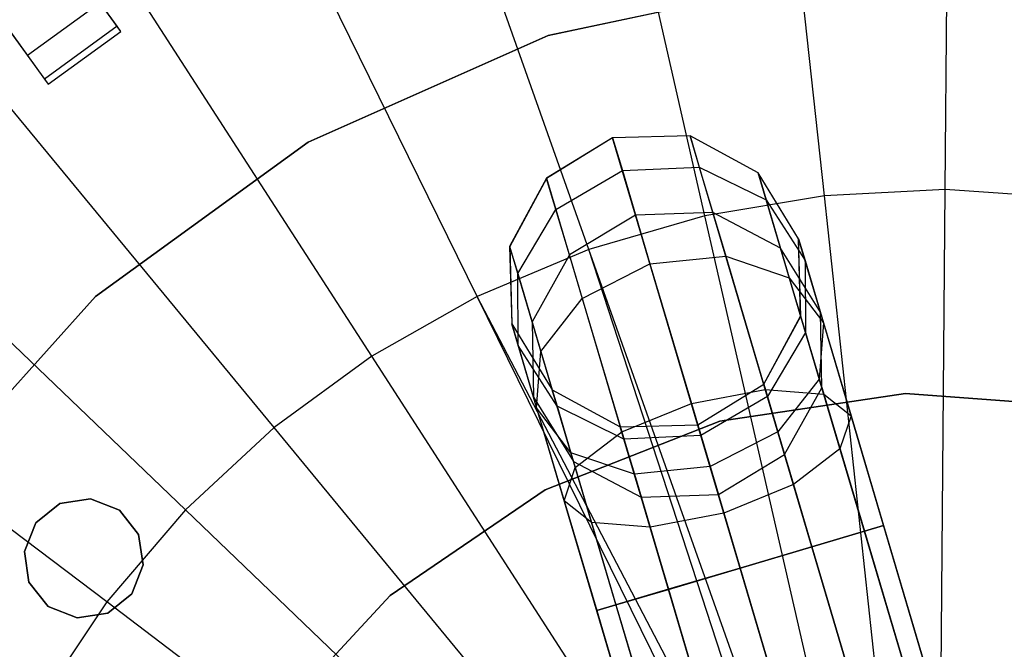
# Model space of a CAD drawing. Extents: x 0.4 to 55.5, y 0.4 to 55.5.
# Tile 41 of 103: x 26.4 to 28, y 28.9 to 29.9. Entities that reach past the tile are written whole.
import ezdxf

# ---------------------------------------------------------------- set-up
doc = ezdxf.new("R2010")
doc.units = 0
doc.header["$LTSCALE"] = 2.54
doc.layers.get('0').update_dxf_attribs({"color": 13, "linetype": 'CONTINUOUS'})

# ---------------------------------------------------------------- blocks, each defined once
blk = doc.blocks.new('M_STL')
at = {"color": 0}
for p, q in [((27.9376, 29.6624, 199.0052), (27.9477, 30.8659, 199.1905)), ((27.9376, 29.6624, 199.0052), (27.9477, 30.8659, 199.1905)), ((27.7355, 29.6523, 199.0052), (27.6058, 30.8489, 199.1905)), ((27.7355, 29.6523, 199.0052), (27.6058, 30.8489, 199.1905)), ((27.536, 29.6189, 199.0052), (27.2683, 30.7923, 199.1905)), ((27.536, 29.6189, 199.0052), (27.2683, 30.7923, 199.1905)), ((27.3418, 29.5625, 199.0052), (26.9396, 30.6969, 199.1905)), ((27.3418, 29.5625, 199.0052), (26.9396, 30.6969, 199.1905)), ((27.1554, 29.4839, 199.0052), (26.6242, 30.564, 199.1905)), ((27.1554, 29.4839, 199.0052), (26.6242, 30.564, 199.1905)), ((26.9794, 29.3843, 199.0052), (26.3264, 30.3953, 199.1905)), ((26.9794, 29.3843, 199.0052), (26.3264, 30.3953, 199.1905)), ((26.8161, 29.2648, 199.0052), (26.0502, 30.1933, 199.1905)), ((26.8161, 29.2648, 199.0052), (26.0502, 30.1933, 199.1905)), ((26.5601, 29.9265, 32.0291), (26.4719, 30.0479, 32.0291)), ((26.5601, 29.9265, 32.0291), (26.4719, 30.0479, 32.0291)), ((27.2741, 29.9202, 10.7551), (27.7035, 30.0115, 10.7551)), ((27.7035, 30.0115, 10.5551), (27.2741, 29.9202, 10.5551)), ((27.7035, 30.0115, 10.5551), (27.2741, 29.9202, 10.5551)), ((27.2741, 29.9202, 10.7551), (27.7035, 30.0115, 10.7551)), ((26.6678, 29.1272, 199.0052), (25.7993, 29.9605, 199.1905)), ((26.6678, 29.1272, 199.0052), (25.7993, 29.9605, 199.1905)), ((26.5252, 29.9746, 31.5878), (26.4038, 29.8864, 31.5878)), ((26.5252, 29.9746, 31.5878), (26.4038, 29.8864, 31.5878)), ((26.5537, 29.9353, 31.6689), (26.5252, 29.9746, 31.5878)), ((26.5537, 29.9353, 31.6689), (26.5252, 29.9746, 31.5878)), ((26.3505, 29.9597, 32.0291), (26.4387, 29.8384, 32.0291)), ((26.3505, 29.9597, 32.0291), (26.4387, 29.8384, 32.0291)), ((26.3578, 29.9498, 31.535), (26.4038, 29.8864, 31.5878)), ((26.3578, 29.9498, 31.535), (26.4038, 29.8864, 31.5878)), ((26.5537, 29.9353, 31.6689), (26.4323, 29.8472, 31.6689)), ((26.5537, 29.9353, 31.6689), (26.4323, 29.8472, 31.6689)), ((26.56, 29.9266, 31.7441), (26.5537, 29.9353, 31.6689)), ((26.56, 29.9266, 31.7441), (26.5537, 29.9353, 31.6689)), ((26.4387, 29.8384, 31.7441), (26.56, 29.9266, 31.7441)), ((26.4387, 29.8384, 31.7441), (26.56, 29.9266, 31.7441)), ((26.4387, 29.8384, 32.0291), (26.5601, 29.9265, 32.0291)), ((26.4387, 29.8384, 32.0291), (26.5601, 29.9265, 32.0291)), ((26.5601, 29.9265, 32.0291), (26.56, 29.9266, 31.7441)), ((26.5601, 29.9265, 32.0291), (26.56, 29.9266, 31.7441)), ((26.873, 29.7417, 10.7551), (27.2741, 29.9202, 10.7551)), ((27.2741, 29.9202, 10.5551), (26.873, 29.7417, 10.5551)), ((27.2741, 29.9202, 10.5551), (26.873, 29.7417, 10.5551)), ((26.873, 29.7417, 10.7551), (27.2741, 29.9202, 10.7551)), ((27.2741, 29.9202, 10.5551), (27.2741, 29.9202, 10.7551)), ((27.2741, 29.9202, 10.5551), (27.2741, 29.9202, 10.7551)), ((26.4038, 29.8864, 31.5878), (26.4323, 29.8472, 31.6689)), ((26.4038, 29.8864, 31.5878), (26.4323, 29.8472, 31.6689)), ((26.4323, 29.8472, 31.6689), (26.4387, 29.8384, 31.7441)), ((26.4323, 29.8472, 31.6689), (26.4387, 29.8384, 31.7441)), ((26.4387, 29.8384, 31.7441), (26.4387, 29.8384, 32.0291)), ((26.4387, 29.8384, 31.7441), (26.4387, 29.8384, 32.0291)), ((27.3817, 29.749, 10.7775), (27.2714, 29.6814, 10.7775)), ((27.3817, 29.749, 10.7775), (27.2714, 29.6814, 10.7775)), ((27.3817, 29.7489, 11.1951), (27.2714, 29.6813, 11.1951)), ((27.3817, 29.7489, 11.1951), (27.2714, 29.6813, 11.1951)), ((27.5111, 29.7524, 10.7775), (27.3817, 29.749, 10.7775)), ((27.5111, 29.7524, 10.7775), (27.3817, 29.749, 10.7775)), ((27.5111, 29.7523, 11.1951), (27.3817, 29.7489, 11.1951)), ((27.5111, 29.7523, 11.1951), (27.3817, 29.7489, 11.1951)), ((27.3817, 29.7489, 11.1951), (27.3817, 29.749, 10.7775)), ((27.3817, 29.7489, 11.1951), (27.3817, 29.749, 10.7775)), ((27.3817, 29.749, 10.7775), (27.3979, 29.6944, 10.4905)), ((27.3817, 29.749, 10.7775), (27.3979, 29.6944, 10.4905)), ((27.4199, 29.62, 12.3746), (27.3817, 29.7489, 11.1951)), ((27.4199, 29.62, 12.3746), (27.3817, 29.7489, 11.1951)), ((27.5111, 29.7523, 11.1951), (27.5111, 29.7524, 10.7775)), ((27.6248, 29.6907, 10.7775), (27.5111, 29.7524, 10.7775)), ((27.5111, 29.7523, 11.1951), (27.5111, 29.7524, 10.7775)), ((27.5111, 29.7524, 10.7775), (27.5265, 29.7002, 10.5033)), ((27.5111, 29.7524, 10.7775), (27.5265, 29.7002, 10.5033)), ((27.6248, 29.6907, 10.7775), (27.5111, 29.7524, 10.7775)), ((27.5491, 29.6242, 12.3671), (27.5111, 29.7523, 11.1951)), ((27.5491, 29.6242, 12.3671), (27.5111, 29.7523, 11.1951)), ((27.6248, 29.6906, 11.1951), (27.5111, 29.7523, 11.1951)), ((27.6248, 29.6906, 11.1951), (27.5111, 29.7523, 11.1951)), ((26.5178, 29.4836, 10.7551), (26.873, 29.7417, 10.7551)), ((26.873, 29.7417, 10.5551), (26.5178, 29.4836, 10.5551)), ((26.873, 29.7417, 10.5551), (26.5178, 29.4836, 10.5551)), ((26.5178, 29.4836, 10.7551), (26.873, 29.7417, 10.7551)), ((26.873, 29.7417, 10.5551), (26.873, 29.7417, 10.7551)), ((26.873, 29.7417, 10.5551), (26.873, 29.7417, 10.7551)), ((26.5365, 28.9734, 199.0052), (25.5771, 29.7002, 199.1905)), ((26.5365, 28.9734, 199.0052), (25.5771, 29.7002, 199.1905)), ((27.3979, 29.6944, 10.4905), (27.5265, 29.7002, 10.5033)), ((27.3979, 29.6944, 10.4905), (27.5265, 29.7002, 10.5033)), ((27.5265, 29.7002, 10.5033), (27.5707, 29.5513, 10.2708)), ((27.5265, 29.7002, 10.5033), (27.5707, 29.5513, 10.2708)), ((27.5265, 29.7002, 10.5033), (27.6383, 29.6452, 10.5383)), ((27.5265, 29.7002, 10.5033), (27.6383, 29.6452, 10.5383)), ((27.2714, 29.6814, 10.7775), (27.2096, 29.5676, 10.7775)), ((27.2714, 29.6814, 10.7775), (27.2096, 29.5676, 10.7775)), ((27.2714, 29.6813, 11.1951), (27.2097, 29.5675, 11.1951)), ((27.2714, 29.6813, 11.1951), (27.2097, 29.5675, 11.1951)), ((27.2714, 29.6813, 11.1951), (27.2714, 29.6814, 10.7775)), ((27.2714, 29.6813, 11.1951), (27.2714, 29.6814, 10.7775)), ((27.2714, 29.6814, 10.7775), (27.2868, 29.6292, 10.5033)), ((27.2714, 29.6814, 10.7775), (27.2868, 29.6292, 10.5033)), ((27.3094, 29.5532, 12.3671), (27.2714, 29.6813, 11.1951)), ((27.3094, 29.5532, 12.3671), (27.2714, 29.6813, 11.1951)), ((27.2868, 29.6292, 10.5033), (27.3979, 29.6944, 10.4905)), ((27.2868, 29.6292, 10.5033), (27.3979, 29.6944, 10.4905)), ((27.3979, 29.6944, 10.4905), (27.4441, 29.5385, 10.2471)), ((27.3979, 29.6944, 10.4905), (27.4441, 29.5385, 10.2471)), ((27.6248, 29.6906, 11.1951), (27.6248, 29.6907, 10.7775)), ((27.6924, 29.5804, 10.7774), (27.6248, 29.6907, 10.7775)), ((27.6248, 29.6906, 11.1951), (27.6248, 29.6907, 10.7775)), ((27.6248, 29.6907, 10.7775), (27.6383, 29.6452, 10.5383)), ((27.6248, 29.6907, 10.7775), (27.6383, 29.6452, 10.5383)), ((27.6924, 29.5804, 10.7774), (27.6248, 29.6907, 10.7775)), ((27.6621, 29.5647, 12.3465), (27.6248, 29.6906, 11.1951)), ((27.6621, 29.5647, 12.3465), (27.6248, 29.6906, 11.1951)), ((27.6925, 29.5803, 11.195), (27.6248, 29.6906, 11.1951)), ((27.6925, 29.5803, 11.195), (27.6248, 29.6906, 11.1951)), ((27.7355, 29.6523, 199.0052), (27.536, 29.6189, 199.0052)), ((27.7355, 29.6523, 199.0052), (27.536, 29.6189, 199.0052)), ((27.9376, 29.6624, 199.0052), (27.7355, 29.6523, 199.0052)), ((27.9376, 29.6624, 199.0052), (27.7355, 29.6523, 199.0052)), ((27.8664, 28.4449, 198.9156), (27.7355, 29.6523, 199.0052)), ((27.8664, 28.4449, 198.9156), (27.7355, 29.6523, 199.0052)), ((27.9274, 28.448, 198.9156), (27.9376, 29.6624, 199.0052)), ((27.9274, 28.448, 198.9156), (27.9376, 29.6624, 199.0052)), ((28.1394, 29.6489, 199.0052), (27.9376, 29.6624, 199.0052)), ((28.1394, 29.6489, 199.0052), (27.9376, 29.6624, 199.0052)), ((27.6383, 29.6452, 10.5383), (27.6768, 29.5153, 10.3355)), ((27.6383, 29.6452, 10.5383), (27.6768, 29.5153, 10.3355)), ((27.6383, 29.6452, 10.5383), (27.7032, 29.5439, 10.5861)), ((27.6383, 29.6452, 10.5383), (27.7032, 29.5439, 10.5861)), ((27.2231, 29.5221, 10.5383), (27.2868, 29.6292, 10.5033)), ((27.2231, 29.5221, 10.5383), (27.2868, 29.6292, 10.5033)), ((27.2868, 29.6292, 10.5033), (27.331, 29.4803, 10.2708)), ((27.2868, 29.6292, 10.5033), (27.331, 29.4803, 10.2708)), ((27.4199, 29.62, 12.3746), (27.3094, 29.5532, 12.3671)), ((27.4199, 29.62, 12.3746), (27.3094, 29.5532, 12.3671)), ((27.536, 29.6189, 199.0052), (27.3418, 29.5625, 199.0052)), ((27.536, 29.6189, 199.0052), (27.3418, 29.5625, 199.0052)), ((27.5491, 29.6242, 12.3671), (27.4199, 29.62, 12.3746)), ((27.5491, 29.6242, 12.3671), (27.4199, 29.62, 12.3746)), ((27.8174, 28.2794, 18.4324), (27.4199, 29.62, 12.3746)), ((27.8174, 28.2794, 18.4324), (27.4199, 29.62, 12.3746)), ((27.8062, 28.4348, 198.9156), (27.536, 29.6189, 199.0052)), ((27.8062, 28.4348, 198.9156), (27.536, 29.6189, 199.0052)), ((27.9465, 28.2836, 18.4248), (27.5491, 29.6242, 12.3671)), ((27.6621, 29.5647, 12.3465), (27.5491, 29.6242, 12.3671)), ((27.9465, 28.2836, 18.4248), (27.5491, 29.6242, 12.3671)), ((27.6621, 29.5647, 12.3465), (27.5491, 29.6242, 12.3671)), ((27.2097, 29.5675, 11.1951), (27.2096, 29.5676, 10.7775)), ((27.2096, 29.5676, 10.7775), (27.2131, 29.4383, 10.7774)), ((27.2097, 29.5675, 11.1951), (27.2096, 29.5676, 10.7775)), ((27.2096, 29.5676, 10.7775), (27.2131, 29.4383, 10.7774)), ((27.2096, 29.5676, 10.7775), (27.2231, 29.5221, 10.5383)), ((27.2096, 29.5676, 10.7775), (27.2231, 29.5221, 10.5383)), ((27.247, 29.4417, 12.3465), (27.2097, 29.5675, 11.1951)), ((27.2097, 29.5675, 11.1951), (27.2131, 29.4382, 11.195)), ((27.247, 29.4417, 12.3465), (27.2097, 29.5675, 11.1951)), ((27.2097, 29.5675, 11.1951), (27.2131, 29.4382, 11.195)), ((27.6958, 29.451, 10.7774), (27.6924, 29.5804, 10.7774)), ((27.6925, 29.5803, 11.195), (27.6924, 29.5804, 10.7774)), ((27.6925, 29.5803, 11.195), (27.6924, 29.5804, 10.7774)), ((27.6924, 29.5804, 10.7774), (27.7032, 29.5439, 10.5861)), ((27.6924, 29.5804, 10.7774), (27.7032, 29.5439, 10.5861)), ((27.6958, 29.451, 10.7774), (27.6924, 29.5804, 10.7774)), ((27.7289, 29.4575, 12.3184), (27.6925, 29.5803, 11.195)), ((27.7289, 29.4575, 12.3184), (27.6925, 29.5803, 11.195)), ((27.6959, 29.4509, 11.195), (27.6925, 29.5803, 11.195)), ((27.6959, 29.4509, 11.195), (27.6925, 29.5803, 11.195)), ((27.3418, 29.5625, 199.0052), (27.1554, 29.4839, 199.0052)), ((27.3418, 29.5625, 199.0052), (27.1554, 29.4839, 199.0052)), ((27.3094, 29.5532, 12.3671), (27.247, 29.4417, 12.3465)), ((27.3094, 29.5532, 12.3671), (27.247, 29.4417, 12.3465)), ((27.7068, 28.2126, 18.4248), (27.3094, 29.5532, 12.3671)), ((27.7068, 28.2126, 18.4248), (27.3094, 29.5532, 12.3671)), ((27.7476, 28.4178, 198.9156), (27.3418, 29.5625, 199.0052)), ((27.7476, 28.4178, 198.9156), (27.3418, 29.5625, 199.0052)), ((27.7191, 28.4068, 198.9156), (27.3418, 29.5625, 199.0052)), ((27.7191, 28.4068, 198.9156), (27.3418, 29.5625, 199.0052)), ((27.4441, 29.5385, 10.2471), (27.5707, 29.5513, 10.2708)), ((27.4441, 29.5385, 10.2471), (27.5707, 29.5513, 10.2708)), ((27.5707, 29.5513, 10.2708), (27.6367, 29.3285, 10.1154)), ((27.5707, 29.5513, 10.2708), (27.6367, 29.3285, 10.1154)), ((27.5707, 29.5513, 10.2708), (27.6768, 29.5153, 10.3355)), ((27.5707, 29.5513, 10.2708), (27.6768, 29.5153, 10.3355)), ((28.0596, 28.2241, 18.4042), (27.6621, 29.5647, 12.3465)), ((27.7289, 29.4575, 12.3184), (27.6621, 29.5647, 12.3465)), ((28.0596, 28.2241, 18.4042), (27.6621, 29.5647, 12.3465)), ((27.7289, 29.4575, 12.3184), (27.6621, 29.5647, 12.3465)), ((27.331, 29.4803, 10.2708), (27.4441, 29.5385, 10.2471)), ((27.331, 29.4803, 10.2708), (27.4441, 29.5385, 10.2471)), ((27.4441, 29.5385, 10.2471), (27.5132, 29.3053, 10.0845)), ((27.4441, 29.5385, 10.2471), (27.5132, 29.3053, 10.0845)), ((27.7032, 29.5439, 10.5861), (27.734, 29.4401, 10.4239)), ((27.7032, 29.5439, 10.5861), (27.734, 29.4401, 10.4239)), ((27.7032, 29.5439, 10.5861), (27.704, 29.4237, 10.6339)), ((27.7032, 29.5439, 10.5861), (27.704, 29.4237, 10.6339)), ((27.2239, 29.4018, 10.5861), (27.2231, 29.5221, 10.5383)), ((27.2231, 29.5221, 10.5383), (27.2616, 29.3922, 10.3355)), ((27.2231, 29.5221, 10.5383), (27.2616, 29.3922, 10.3355)), ((27.2239, 29.4018, 10.5861), (27.2231, 29.5221, 10.5383)), ((27.6768, 29.5153, 10.3355), (27.7344, 29.3209, 10.2)), ((27.6768, 29.5153, 10.3355), (27.7344, 29.3209, 10.2)), ((27.6768, 29.5153, 10.3355), (27.734, 29.4401, 10.4239)), ((27.6768, 29.5153, 10.3355), (27.734, 29.4401, 10.4239)), ((26.2241, 29.1574, 10.7551), (26.5178, 29.4836, 10.7551)), ((26.5178, 29.4836, 10.5551), (26.2241, 29.1574, 10.5551)), ((26.5178, 29.4836, 10.5551), (26.2241, 29.1574, 10.5551)), ((26.2241, 29.1574, 10.7551), (26.5178, 29.4836, 10.7551)), ((26.5178, 29.4836, 10.5551), (26.5178, 29.4836, 10.7551)), ((26.5178, 29.4836, 10.5551), (26.5178, 29.4836, 10.7551)), ((27.1554, 29.4839, 199.0052), (26.9794, 29.3843, 199.0052)), ((27.1554, 29.4839, 199.0052), (26.9794, 29.3843, 199.0052)), ((27.6913, 28.3941, 198.9156), (27.1554, 29.4839, 199.0052)), ((27.7191, 28.4068, 198.9156), (27.1554, 29.4839, 199.0052)), ((27.7191, 28.4068, 198.9156), (27.1554, 29.4839, 199.0052)), ((27.6913, 28.3941, 198.9156), (27.1554, 29.4839, 199.0052)), ((27.2616, 29.3922, 10.3355), (27.331, 29.4803, 10.2708)), ((27.2616, 29.3922, 10.3355), (27.331, 29.4803, 10.2708)), ((27.331, 29.4803, 10.2708), (27.397, 29.2575, 10.1154)), ((27.331, 29.4803, 10.2708), (27.397, 29.2575, 10.1154)), ((27.6341, 29.3373, 10.7774), (27.6958, 29.451, 10.7774)), ((27.6341, 29.3373, 10.7774), (27.6958, 29.451, 10.7774)), ((27.6342, 29.3372, 11.195), (27.6959, 29.4509, 11.195)), ((27.6342, 29.3372, 11.195), (27.6959, 29.4509, 11.195)), ((27.6959, 29.4509, 11.195), (27.6958, 29.451, 10.7774)), ((27.6959, 29.4509, 11.195), (27.6958, 29.451, 10.7774)), ((27.6958, 29.451, 10.7774), (27.704, 29.4237, 10.6339)), ((27.6958, 29.451, 10.7774), (27.704, 29.4237, 10.6339)), ((27.7314, 29.3312, 12.2903), (27.6959, 29.4509, 11.195)), ((27.7314, 29.3312, 12.2903), (27.6959, 29.4509, 11.195)), ((28.1263, 28.1169, 18.3761), (27.7289, 29.4575, 12.3184)), ((27.7314, 29.3312, 12.2903), (27.7289, 29.4575, 12.3184)), ((28.1263, 28.1169, 18.3761), (27.7289, 29.4575, 12.3184)), ((27.7314, 29.3312, 12.2903), (27.7289, 29.4575, 12.3184)), ((27.2131, 29.4382, 11.195), (27.2131, 29.4383, 10.7774)), ((27.2131, 29.4383, 10.7774), (27.2807, 29.328, 10.7774)), ((27.2131, 29.4382, 11.195), (27.2131, 29.4383, 10.7774)), ((27.2131, 29.4383, 10.7774), (27.2807, 29.328, 10.7774)), ((27.2131, 29.4383, 10.7774), (27.2239, 29.4018, 10.5861)), ((27.2131, 29.4383, 10.7774), (27.2239, 29.4018, 10.5861)), ((27.2495, 29.3154, 12.3184), (27.2131, 29.4382, 11.195)), ((27.2131, 29.4382, 11.195), (27.2807, 29.3279, 11.195)), ((27.2495, 29.3154, 12.3184), (27.2131, 29.4382, 11.195)), ((27.2131, 29.4382, 11.195), (27.2807, 29.3279, 11.195)), ((27.6444, 28.1011, 18.4042), (27.247, 29.4417, 12.3465)), ((27.247, 29.4417, 12.3465), (27.2495, 29.3154, 12.3184)), ((27.6444, 28.1011, 18.4042), (27.247, 29.4417, 12.3465)), ((27.247, 29.4417, 12.3465), (27.2495, 29.3154, 12.3184)), ((27.734, 29.4401, 10.4239), (27.727, 29.3458, 10.5122)), ((27.734, 29.4401, 10.4239), (27.727, 29.3458, 10.5122)), ((27.734, 29.4401, 10.4239), (27.7801, 29.2846, 10.3154)), ((27.734, 29.4401, 10.4239), (27.7801, 29.2846, 10.3154)), ((27.704, 29.4237, 10.6339), (27.6402, 29.3166, 10.6689)), ((27.704, 29.4237, 10.6339), (27.6402, 29.3166, 10.6689)), ((27.704, 29.4237, 10.6339), (27.727, 29.3458, 10.5122)), ((27.704, 29.4237, 10.6339), (27.727, 29.3458, 10.5122)), ((27.2888, 29.3006, 10.6339), (27.2239, 29.4018, 10.5861)), ((27.2239, 29.4018, 10.5861), (27.2547, 29.298, 10.4239)), ((27.2239, 29.4018, 10.5861), (27.2547, 29.298, 10.4239)), ((27.2888, 29.3006, 10.6339), (27.2239, 29.4018, 10.5861)), ((27.2547, 29.298, 10.4239), (27.2616, 29.3922, 10.3355)), ((27.2547, 29.298, 10.4239), (27.2616, 29.3922, 10.3355)), ((27.2616, 29.3922, 10.3355), (27.3193, 29.1979, 10.2)), ((27.2616, 29.3922, 10.3355), (27.3193, 29.1979, 10.2)), ((26.9794, 29.3843, 199.0052), (26.8161, 29.2648, 199.0052)), ((26.9794, 29.3843, 199.0052), (26.8161, 29.2648, 199.0052)), ((27.6382, 28.364, 198.9156), (26.9794, 29.3843, 199.0052)), ((27.6382, 28.364, 198.9156), (26.9794, 29.3843, 199.0052)), ((27.5238, 29.2696, 10.7774), (27.6341, 29.3373, 10.7774)), ((27.5238, 29.2696, 10.7774), (27.6341, 29.3373, 10.7774)), ((27.5238, 29.2695, 11.195), (27.6342, 29.3372, 11.195)), ((27.5238, 29.2695, 11.195), (27.6342, 29.3372, 11.195)), ((27.6342, 29.3372, 11.195), (27.6341, 29.3373, 10.7774)), ((27.6342, 29.3372, 11.195), (27.6341, 29.3373, 10.7774)), ((27.6341, 29.3373, 10.7774), (27.6402, 29.3166, 10.6689)), ((27.6341, 29.3373, 10.7774), (27.6402, 29.3166, 10.6689)), ((27.669, 29.2197, 12.2697), (27.6342, 29.3372, 11.195)), ((27.669, 29.2197, 12.2697), (27.6342, 29.3372, 11.195)), ((27.727, 29.3458, 10.5122), (27.6577, 29.2577, 10.5769)), ((27.727, 29.3458, 10.5122), (27.6577, 29.2577, 10.5769)), ((27.727, 29.3458, 10.5122), (27.7616, 29.2292, 10.4309)), ((27.727, 29.3458, 10.5122), (27.7616, 29.2292, 10.4309)), ((27.2807, 29.3279, 11.195), (27.2807, 29.328, 10.7774)), ((27.2807, 29.328, 10.7774), (27.3944, 29.2662, 10.7774)), ((27.2807, 29.3279, 11.195), (27.2807, 29.328, 10.7774)), ((27.2807, 29.328, 10.7774), (27.3944, 29.2662, 10.7774)), ((27.2807, 29.328, 10.7774), (27.2888, 29.3006, 10.6339)), ((27.2807, 29.328, 10.7774), (27.2888, 29.3006, 10.6339)), ((27.3162, 29.2081, 12.2903), (27.2807, 29.3279, 11.195)), ((27.2807, 29.3279, 11.195), (27.3945, 29.2661, 11.195)), ((27.3162, 29.2081, 12.2903), (27.2807, 29.3279, 11.195)), ((27.2807, 29.3279, 11.195), (27.3945, 29.2661, 11.195)), ((27.5132, 29.3053, 10.0845), (27.6367, 29.3285, 10.1154)), ((27.5132, 29.3053, 10.0845), (27.6367, 29.3285, 10.1154)), ((27.8708, 29.322, 31.8291), (27.5608, 29.2753, 31.8291)), ((27.5608, 29.2753, 32.0291), (27.8708, 29.322, 32.0291)), ((27.5608, 29.2753, 32.0291), (27.8708, 29.322, 32.0291)), ((27.8708, 29.322, 31.8291), (27.5608, 29.2753, 31.8291)), ((27.6367, 29.3285, 10.1154), (27.7146, 29.0656, 10.0608)), ((27.6367, 29.3285, 10.1154), (27.7146, 29.0656, 10.0608)), ((27.6367, 29.3285, 10.1154), (27.7344, 29.3209, 10.2)), ((27.6367, 29.3285, 10.1154), (27.7344, 29.3209, 10.2)), ((27.669, 29.2197, 12.2697), (27.7314, 29.3312, 12.2903)), ((27.669, 29.2197, 12.2697), (27.7314, 29.3312, 12.2903)), ((28.1288, 27.9906, 18.348), (27.7314, 29.3312, 12.2903)), ((28.1288, 27.9906, 18.348), (27.7314, 29.3312, 12.2903)), ((27.7344, 29.3209, 10.2), (27.8024, 29.0916, 10.1523)), ((27.7344, 29.3209, 10.2), (27.8024, 29.0916, 10.1523)), ((27.7344, 29.3209, 10.2), (27.7801, 29.2846, 10.3154)), ((27.7344, 29.3209, 10.2), (27.7801, 29.2846, 10.3154)), ((28.1834, 29.2986, 31.8291), (27.8708, 29.322, 31.8291)), ((27.8708, 29.322, 32.0291), (28.1834, 29.2986, 32.0291)), ((27.8708, 29.322, 32.0291), (28.1834, 29.2986, 32.0291)), ((27.8708, 29.322, 32.0291), (27.8708, 29.322, 31.8291)), ((28.1834, 29.2986, 31.8291), (27.8708, 29.322, 31.8291)), ((27.8708, 29.322, 32.0291), (27.8708, 29.322, 31.8291)), ((27.6469, 27.9748, 18.3761), (27.2495, 29.3154, 12.3184)), ((27.2495, 29.3154, 12.3184), (27.3162, 29.2081, 12.2903)), ((27.6469, 27.9748, 18.3761), (27.2495, 29.3154, 12.3184)), ((27.2495, 29.3154, 12.3184), (27.3162, 29.2081, 12.2903)), ((27.397, 29.2575, 10.1154), (27.5132, 29.3053, 10.0845)), ((27.397, 29.2575, 10.1154), (27.5132, 29.3053, 10.0845)), ((27.5132, 29.3053, 10.0845), (27.5948, 29.0301, 10.0273)), ((27.5132, 29.3053, 10.0845), (27.5948, 29.0301, 10.0273)), ((27.6402, 29.3166, 10.6689), (27.5292, 29.2514, 10.6817)), ((27.6402, 29.3166, 10.6689), (27.5292, 29.2514, 10.6817)), ((27.6402, 29.3166, 10.6689), (27.6577, 29.2577, 10.5769)), ((27.6402, 29.3166, 10.6689), (27.6577, 29.2577, 10.5769)), ((27.3119, 29.2227, 10.5122), (27.2547, 29.298, 10.4239)), ((27.2547, 29.298, 10.4239), (27.3007, 29.1425, 10.3154)), ((27.2547, 29.298, 10.4239), (27.3007, 29.1425, 10.3154)), ((27.3119, 29.2227, 10.5122), (27.2547, 29.298, 10.4239)), ((27.4006, 29.2456, 10.6689), (27.2888, 29.3006, 10.6339)), ((27.2888, 29.3006, 10.6339), (27.3119, 29.2227, 10.5122)), ((27.2888, 29.3006, 10.6339), (27.3119, 29.2227, 10.5122)), ((27.4006, 29.2456, 10.6689), (27.2888, 29.3006, 10.6339)), ((27.5608, 29.2753, 31.8291), (27.2689, 29.1608, 31.8291)), ((27.2689, 29.1608, 32.0291), (27.5608, 29.2753, 32.0291)), ((27.2689, 29.1608, 32.0291), (27.5608, 29.2753, 32.0291)), ((27.5608, 29.2753, 31.8291), (27.2689, 29.1608, 31.8291)), ((27.3944, 29.2662, 10.7774), (27.5238, 29.2696, 10.7774)), ((27.3944, 29.2662, 10.7774), (27.5238, 29.2696, 10.7774)), ((27.3945, 29.2661, 11.195), (27.5238, 29.2695, 11.195)), ((27.3945, 29.2661, 11.195), (27.5238, 29.2695, 11.195)), ((27.5238, 29.2695, 11.195), (27.5238, 29.2696, 10.7774)), ((27.5238, 29.2695, 11.195), (27.5238, 29.2696, 10.7774)), ((27.5292, 29.2514, 10.6817), (27.5238, 29.2696, 10.7774)), ((27.5292, 29.2514, 10.6817), (27.5238, 29.2696, 10.7774)), ((27.5238, 29.2695, 11.195), (27.5584, 29.1529, 12.2622)), ((27.5238, 29.2695, 11.195), (27.5584, 29.1529, 12.2622)), ((27.5608, 29.2753, 32.0291), (27.5608, 29.2753, 31.8291)), ((27.5608, 29.2753, 32.0291), (27.5608, 29.2753, 31.8291)), ((27.7801, 29.2846, 10.3154), (27.7616, 29.2292, 10.4309)), ((27.7801, 29.2846, 10.3154), (27.7616, 29.2292, 10.4309)), ((27.7801, 29.2846, 10.3154), (27.8345, 29.1011, 10.2773)), ((27.7801, 29.2846, 10.3154), (27.8345, 29.1011, 10.2773)), ((26.8161, 29.2648, 199.0052), (26.6678, 29.1272, 199.0052)), ((26.8161, 29.2648, 199.0052), (26.6678, 29.1272, 199.0052)), ((27.5889, 28.328, 198.9156), (26.8161, 29.2648, 199.0052)), ((27.5889, 28.328, 198.9156), (26.8161, 29.2648, 199.0052)), ((27.3193, 29.1979, 10.2), (27.397, 29.2575, 10.1154)), ((27.3193, 29.1979, 10.2), (27.397, 29.2575, 10.1154)), ((27.3945, 29.2661, 11.195), (27.3944, 29.2662, 10.7774)), ((27.3945, 29.2661, 11.195), (27.3944, 29.2662, 10.7774)), ((27.3944, 29.2662, 10.7774), (27.4006, 29.2456, 10.6689)), ((27.3944, 29.2662, 10.7774), (27.4006, 29.2456, 10.6689)), ((27.4293, 29.1486, 12.2697), (27.3945, 29.2661, 11.195)), ((27.4293, 29.1486, 12.2697), (27.3945, 29.2661, 11.195)), ((27.397, 29.2575, 10.1154), (27.475, 28.9946, 10.0608)), ((27.397, 29.2575, 10.1154), (27.475, 28.9946, 10.0608)), ((27.6577, 29.2577, 10.5769), (27.5446, 29.1995, 10.6006)), ((27.6577, 29.2577, 10.5769), (27.5446, 29.1995, 10.6006)), ((27.6577, 29.2577, 10.5769), (27.6838, 29.1696, 10.5154)), ((27.6577, 29.2577, 10.5769), (27.6838, 29.1696, 10.5154)), ((27.5292, 29.2514, 10.6817), (27.4006, 29.2456, 10.6689)), ((27.5292, 29.2514, 10.6817), (27.4006, 29.2456, 10.6689)), ((27.4006, 29.2456, 10.6689), (27.418, 29.1867, 10.5769)), ((27.4006, 29.2456, 10.6689), (27.418, 29.1867, 10.5769)), ((27.5446, 29.1995, 10.6006), (27.5292, 29.2514, 10.6817)), ((27.5446, 29.1995, 10.6006), (27.5292, 29.2514, 10.6817)), ((27.418, 29.1867, 10.5769), (27.3119, 29.2227, 10.5122)), ((27.3119, 29.2227, 10.5122), (27.3465, 29.1061, 10.4309)), ((27.3119, 29.2227, 10.5122), (27.3465, 29.1061, 10.4309)), ((27.418, 29.1867, 10.5769), (27.3119, 29.2227, 10.5122)), ((27.7616, 29.2292, 10.4309), (27.6838, 29.1696, 10.5154)), ((27.7616, 29.2292, 10.4309), (27.6838, 29.1696, 10.5154)), ((27.7616, 29.2292, 10.4309), (27.8024, 29.0916, 10.4023)), ((27.7616, 29.2292, 10.4309), (27.8024, 29.0916, 10.4023)), ((27.7136, 27.8675, 18.348), (27.3162, 29.2081, 12.2903)), ((27.3162, 29.2081, 12.2903), (27.4293, 29.1486, 12.2697)), ((27.7136, 27.8675, 18.348), (27.3162, 29.2081, 12.2903)), ((27.3162, 29.2081, 12.2903), (27.4293, 29.1486, 12.2697)), ((27.5584, 29.1529, 12.2622), (27.669, 29.2197, 12.2697)), ((27.5584, 29.1529, 12.2622), (27.669, 29.2197, 12.2697)), ((28.0664, 27.8791, 18.3274), (27.669, 29.2197, 12.2697)), ((28.0664, 27.8791, 18.3274), (27.669, 29.2197, 12.2697)), ((27.3007, 29.1425, 10.3154), (27.3193, 29.1979, 10.2)), ((27.3007, 29.1425, 10.3154), (27.3193, 29.1979, 10.2)), ((27.3193, 29.1979, 10.2), (27.3872, 28.9686, 10.1523)), ((27.3193, 29.1979, 10.2), (27.3872, 28.9686, 10.1523)), ((27.5446, 29.1995, 10.6006), (27.418, 29.1867, 10.5769)), ((27.5446, 29.1995, 10.6006), (27.418, 29.1867, 10.5769)), ((27.5676, 29.1217, 10.5464), (27.5446, 29.1995, 10.6006)), ((27.5676, 29.1217, 10.5464), (27.5446, 29.1995, 10.6006)), ((27.418, 29.1867, 10.5769), (27.4442, 29.0985, 10.5154)), ((27.418, 29.1867, 10.5769), (27.4442, 29.0985, 10.5154)), ((27.2689, 29.1608, 31.8291), (27.0099, 28.9842, 31.8291)), ((27.0099, 28.9842, 32.0291), (27.2689, 29.1608, 32.0291)), ((27.0099, 28.9842, 32.0291), (27.2689, 29.1608, 32.0291)), ((27.2689, 29.1608, 31.8291), (27.0099, 28.9842, 31.8291)), ((27.2689, 29.1608, 32.0291), (27.2689, 29.1608, 31.8291)), ((27.2689, 29.1608, 32.0291), (27.2689, 29.1608, 31.8291)), ((27.6838, 29.1696, 10.5154), (27.5676, 29.1217, 10.5464)), ((27.6838, 29.1696, 10.5154), (27.5676, 29.1217, 10.5464)), ((27.6838, 29.1696, 10.5154), (27.7147, 29.0655, 10.4938)), ((27.6838, 29.1696, 10.5154), (27.7147, 29.0655, 10.4938)), ((26.4581, 29.1381, 31.8291), (26.4176, 29.1058, 31.8291)), ((26.4176, 29.1058, 32.0291), (26.4581, 29.1381, 32.0291)), ((26.4176, 29.1058, 32.0291), (26.4581, 29.1381, 32.0291)), ((26.4581, 29.1381, 31.8291), (26.4176, 29.1058, 31.8291)), ((26.5093, 29.1458, 31.8291), (26.4581, 29.1381, 31.8291)), ((26.4581, 29.1381, 32.0291), (26.5093, 29.1458, 32.0291)), ((26.4581, 29.1381, 32.0291), (26.5093, 29.1458, 32.0291)), ((26.5093, 29.1458, 31.8291), (26.4581, 29.1381, 31.8291)), ((26.4581, 29.1381, 32.0291), (26.4581, 29.1381, 31.8291)), ((26.4581, 29.1381, 32.0291), (26.4581, 29.1381, 31.8291)), ((26.5574, 29.1269, 31.8291), (26.5093, 29.1458, 31.8291)), ((26.5093, 29.1458, 32.0291), (26.5574, 29.1269, 32.0291)), ((26.5093, 29.1458, 32.0291), (26.5574, 29.1269, 32.0291)), ((26.5093, 29.1458, 32.0291), (26.5093, 29.1458, 31.8291)), ((26.5574, 29.1269, 31.8291), (26.5093, 29.1458, 31.8291)), ((26.5093, 29.1458, 32.0291), (26.5093, 29.1458, 31.8291)), ((27.3465, 29.1061, 10.4309), (27.3007, 29.1425, 10.3154)), ((27.3007, 29.1425, 10.3154), (27.3551, 28.959, 10.2773)), ((27.3007, 29.1425, 10.3154), (27.3551, 28.959, 10.2773)), ((27.3465, 29.1061, 10.4309), (27.3007, 29.1425, 10.3154)), ((27.4293, 29.1486, 12.2697), (27.5584, 29.1529, 12.2622)), ((27.4293, 29.1486, 12.2697), (27.5584, 29.1529, 12.2622)), ((27.8267, 27.808, 18.3274), (27.4293, 29.1486, 12.2697)), ((27.8267, 27.808, 18.3274), (27.4293, 29.1486, 12.2697)), ((27.9558, 27.8123, 18.3199), (27.5584, 29.1529, 12.2622)), ((27.9558, 27.8123, 18.3199), (27.5584, 29.1529, 12.2622)), ((26.6678, 29.1272, 199.0052), (26.5365, 28.9734, 199.0052)), ((26.6678, 29.1272, 199.0052), (26.5365, 28.9734, 199.0052)), ((26.5897, 29.0864, 31.8291), (26.5574, 29.1269, 31.8291)), ((26.5574, 29.1269, 32.0291), (26.5897, 29.0864, 32.0291)), ((26.5574, 29.1269, 31.8291), (26.5574, 29.1269, 32.0291)), ((26.5574, 29.1269, 32.0291), (26.5897, 29.0864, 32.0291)), ((26.5574, 29.1269, 31.8291), (26.5574, 29.1269, 32.0291)), ((26.5897, 29.0864, 31.8291), (26.5574, 29.1269, 31.8291)), ((27.5442, 28.2865, 198.9156), (26.6678, 29.1272, 199.0052)), ((27.5442, 28.2865, 198.9156), (26.6678, 29.1272, 199.0052)), ((27.5676, 29.1217, 10.5464), (27.4442, 29.0985, 10.5154)), ((27.5676, 29.1217, 10.5464), (27.4442, 29.0985, 10.5154)), ((27.5948, 29.03, 10.5273), (27.5676, 29.1217, 10.5464)), ((27.5948, 29.03, 10.5273), (27.5676, 29.1217, 10.5464)), ((26.4176, 29.1058, 31.8291), (26.3987, 29.0576, 31.8291)), ((26.3987, 29.0576, 32.0291), (26.4176, 29.1058, 32.0291)), ((26.3987, 29.0576, 32.0291), (26.4176, 29.1058, 32.0291)), ((26.4176, 29.1058, 31.8291), (26.3987, 29.0576, 31.8291)), ((26.4176, 29.1058, 32.0291), (26.4176, 29.1058, 31.8291)), ((26.4176, 29.1058, 32.0291), (26.4176, 29.1058, 31.8291)), ((27.4442, 29.0985, 10.5154), (27.3465, 29.1061, 10.4309)), ((27.3465, 29.1061, 10.4309), (27.3872, 28.9685, 10.4023)), ((27.3465, 29.1061, 10.4309), (27.3872, 28.9685, 10.4023)), ((27.4442, 29.0985, 10.5154), (27.3465, 29.1061, 10.4309)), ((27.4442, 29.0985, 10.5154), (27.475, 28.9945, 10.4938)), ((27.4442, 29.0985, 10.5154), (27.475, 28.9945, 10.4938)), ((27.8024, 29.0916, 10.1523), (27.7146, 29.0656, 10.0608)), ((27.8024, 29.0916, 10.1523), (27.7146, 29.0656, 10.0608)), ((27.7147, 29.0655, 10.4938), (27.8024, 29.0916, 10.4023)), ((27.7147, 29.0655, 10.4938), (27.8024, 29.0916, 10.4023)), ((27.8345, 29.1011, 10.2773), (27.8024, 29.0916, 10.1523)), ((27.8024, 29.0916, 10.4023), (27.8345, 29.1011, 10.2773)), ((27.8345, 29.1011, 10.2773), (27.8024, 29.0916, 10.1523)), ((27.8024, 29.0916, 10.4023), (27.8345, 29.1011, 10.2773)), ((27.8024, 29.0916, 10.1523), (28.2998, 27.4138, 10.1519)), ((27.8024, 29.0916, 10.1523), (28.2998, 27.4138, 10.1519)), ((27.8024, 29.0916, 10.4023), (28.2998, 27.4137, 10.4019)), ((27.8024, 29.0916, 10.4023), (28.2998, 27.4137, 10.4019)), ((27.8345, 29.1011, 10.2773), (28.3319, 27.4233, 10.2769)), ((27.8345, 29.1011, 10.2773), (28.3319, 27.4233, 10.2769)), ((26.5974, 29.0352, 31.8291), (26.5897, 29.0864, 31.8291)), ((26.5897, 29.0864, 32.0291), (26.5974, 29.0352, 32.0291)), ((26.5897, 29.0864, 32.0291), (26.5974, 29.0352, 32.0291)), ((26.5897, 29.0864, 32.0291), (26.5897, 29.0864, 31.8291)), ((26.5974, 29.0352, 31.8291), (26.5897, 29.0864, 31.8291)), ((26.5897, 29.0864, 32.0291), (26.5897, 29.0864, 31.8291)), ((26.3987, 29.0576, 31.8291), (26.4064, 29.0064, 31.8291)), ((26.4064, 29.0064, 32.0291), (26.3987, 29.0576, 32.0291)), ((26.3987, 29.0576, 32.0291), (26.3987, 29.0576, 31.8291)), ((26.3987, 29.0576, 32.0291), (26.3987, 29.0576, 31.8291)), ((26.4064, 29.0064, 32.0291), (26.3987, 29.0576, 32.0291)), ((26.3987, 29.0576, 31.8291), (26.4064, 29.0064, 31.8291)), ((27.7146, 29.0656, 10.0608), (27.5948, 29.0301, 10.0273)), ((27.7146, 29.0656, 10.0608), (27.5948, 29.0301, 10.0273)), ((27.5948, 29.03, 10.5273), (27.7147, 29.0655, 10.4938)), ((27.5948, 29.03, 10.5273), (27.7147, 29.0655, 10.4938)), ((27.7146, 29.0656, 10.0608), (28.212, 27.3878, 10.0604)), ((27.7146, 29.0656, 10.0608), (28.212, 27.3878, 10.0604)), ((27.7147, 29.0655, 10.4938), (28.2121, 27.3877, 10.4934)), ((27.7147, 29.0655, 10.4938), (28.2121, 27.3877, 10.4934)), ((26.5785, 28.987, 31.8291), (26.5974, 29.0352, 31.8291)), ((26.5974, 29.0352, 32.0291), (26.5785, 28.987, 32.0291)), ((26.5974, 29.0352, 32.0291), (26.5785, 28.987, 32.0291)), ((26.5785, 28.987, 31.8291), (26.5974, 29.0352, 31.8291)), ((26.5974, 29.0352, 32.0291), (26.5974, 29.0352, 31.8291)), ((26.5974, 29.0352, 32.0291), (26.5974, 29.0352, 31.8291)), ((27.5948, 29.0301, 10.0273), (27.475, 28.9946, 10.0608)), ((27.5948, 29.0301, 10.0273), (27.475, 28.9946, 10.0608)), ((27.475, 28.9945, 10.4938), (27.5948, 29.03, 10.5273)), ((27.475, 28.9945, 10.4938), (27.5948, 29.03, 10.5273)), ((27.5948, 29.0301, 10.0273), (28.0922, 27.3523, 10.0269)), ((27.5948, 29.0301, 10.0273), (28.0922, 27.3523, 10.0269)), ((27.5948, 29.03, 10.5273), (28.0922, 27.3522, 10.5269)), ((27.5948, 29.03, 10.5273), (28.0922, 27.3522, 10.5269)), ((26.4064, 29.0064, 31.8291), (26.4387, 28.9659, 31.8291)), ((26.4387, 28.9659, 32.0291), (26.4064, 29.0064, 32.0291)), ((26.4064, 29.0064, 32.0291), (26.4064, 29.0064, 31.8291)), ((26.4064, 29.0064, 32.0291), (26.4064, 29.0064, 31.8291)), ((26.4387, 28.9659, 32.0291), (26.4064, 29.0064, 32.0291)), ((26.4064, 29.0064, 31.8291), (26.4387, 28.9659, 31.8291)), ((27.475, 28.9946, 10.0608), (27.3872, 28.9686, 10.1523)), ((27.475, 28.9946, 10.0608), (27.3872, 28.9686, 10.1523)), ((27.3872, 28.9685, 10.4023), (27.475, 28.9945, 10.4938)), ((27.3872, 28.9685, 10.4023), (27.475, 28.9945, 10.4938)), ((27.475, 28.9946, 10.0608), (27.9723, 27.3168, 10.0604)), ((27.475, 28.9946, 10.0608), (27.9723, 27.3168, 10.0604)), ((27.475, 28.9945, 10.4938), (27.9724, 27.3167, 10.4934)), ((27.475, 28.9945, 10.4938), (27.9724, 27.3167, 10.4934)), ((26.5365, 28.9734, 199.0052), (26.4239, 28.8053, 199.0052)), ((26.5365, 28.9734, 199.0052), (26.4239, 28.8053, 199.0052)), ((27.5045, 28.24, 198.9156), (26.5365, 28.9734, 199.0052)), ((27.5045, 28.24, 198.9156), (26.5365, 28.9734, 199.0052)), ((26.538, 28.9547, 31.8291), (26.5785, 28.987, 31.8291)), ((26.5785, 28.987, 32.0291), (26.538, 28.9547, 32.0291)), ((26.5785, 28.987, 32.0291), (26.538, 28.9547, 32.0291)), ((26.538, 28.9547, 31.8291), (26.5785, 28.987, 31.8291)), ((26.5785, 28.987, 32.0291), (26.5785, 28.987, 31.8291)), ((26.5785, 28.987, 32.0291), (26.5785, 28.987, 31.8291)), ((27.0099, 28.9842, 31.8291), (26.7966, 28.7544, 31.8291)), ((26.7966, 28.7544, 32.0291), (27.0099, 28.9842, 32.0291)), ((26.7966, 28.7544, 32.0291), (27.0099, 28.9842, 32.0291)), ((27.0099, 28.9842, 31.8291), (26.7966, 28.7544, 31.8291)), ((27.0099, 28.9842, 32.0291), (27.0099, 28.9842, 31.8291)), ((27.0099, 28.9842, 32.0291), (27.0099, 28.9842, 31.8291)), ((26.4387, 28.9659, 31.8291), (26.4868, 28.947, 31.8291)), ((26.4868, 28.947, 32.0291), (26.4387, 28.9659, 32.0291)), ((26.4387, 28.9659, 32.0291), (26.4387, 28.9659, 31.8291)), ((26.4387, 28.9659, 32.0291), (26.4387, 28.9659, 31.8291)), ((26.4868, 28.947, 32.0291), (26.4387, 28.9659, 32.0291)), ((26.4387, 28.9659, 31.8291), (26.4868, 28.947, 31.8291)), ((27.3872, 28.9686, 10.1523), (27.3551, 28.959, 10.2773)), ((27.3872, 28.9686, 10.1523), (27.3551, 28.959, 10.2773)), ((27.3551, 28.959, 10.2773), (27.3872, 28.9685, 10.4023)), ((27.3551, 28.959, 10.2773), (27.3872, 28.9685, 10.4023)), ((27.3551, 28.959, 10.2773), (27.8525, 27.2812, 10.2769)), ((27.3551, 28.959, 10.2773), (27.8525, 27.2812, 10.2769)), ((27.3872, 28.9686, 10.1523), (27.8846, 27.2907, 10.1519)), ((27.3872, 28.9686, 10.1523), (27.8846, 27.2907, 10.1519)), ((27.3872, 28.9685, 10.4023), (27.8846, 27.2907, 10.4019)), ((27.3872, 28.9685, 10.4023), (27.8846, 27.2907, 10.4019)), ((26.4868, 28.947, 31.8291), (26.538, 28.9547, 31.8291)), ((26.538, 28.9547, 32.0291), (26.4868, 28.947, 32.0291)), ((26.538, 28.9547, 32.0291), (26.4868, 28.947, 32.0291)), ((26.4868, 28.947, 31.8291), (26.538, 28.9547, 31.8291)), ((26.4868, 28.947, 32.0291), (26.4868, 28.947, 31.8291)), ((26.4868, 28.947, 32.0291), (26.4868, 28.947, 31.8291)), ((26.538, 28.9547, 32.0291), (26.538, 28.9547, 31.8291)), ((26.538, 28.9547, 32.0291), (26.538, 28.9547, 31.8291))]:
    blk.add_line(p, q, dxfattribs=at)

msp = doc.modelspace()

# ---------------------------------------------------------------- block references
at = {"color": 0}
msp.add_blockref('M_STL', (0, 0), dxfattribs=at)

doc.saveas('drawing.dxf')
